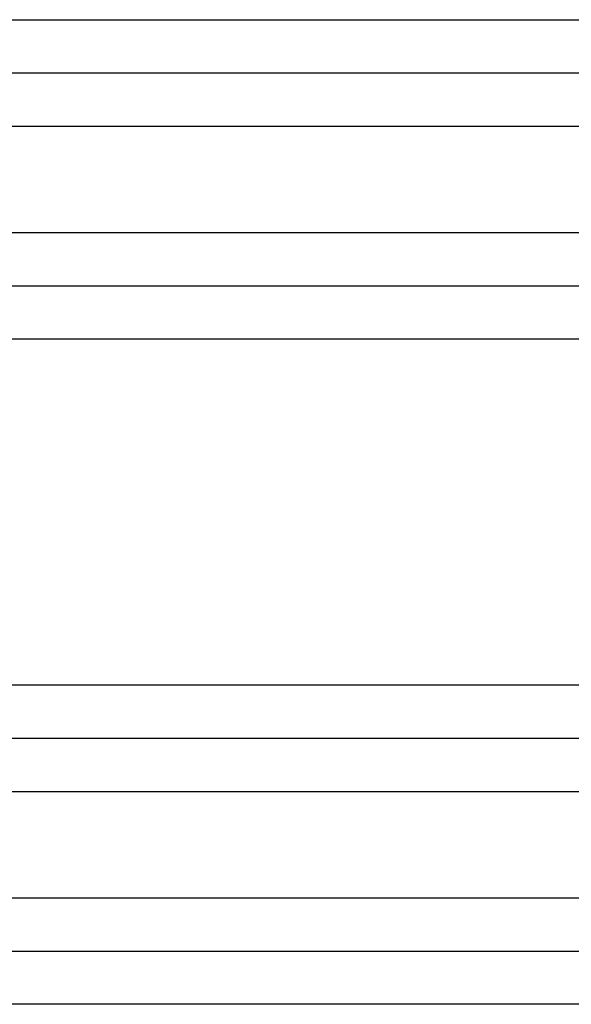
# Model space of a CAD drawing. Header units: inches. Extents: x -280 to 281, y -205 to 205.
# Tile 26 of 38: x 69.44 to 74.62, y -3.38 to 5.87. Entities that reach past the tile are written whole.
import ezdxf

# ---------------------------------------------------------------- set-up
doc = ezdxf.new("R2010")
doc.units = ezdxf.units.IN

# ---------------------------------------------------------------- blocks, each defined once
blk = doc.blocks.new('5222013340_00_G23_G27_BF_B14R_Motor_Bgr_63_EEXDe_1_1__1', base_point=(-96.5, -49.251))
at = {"color": 7, "linetype": 'Continuous'}
for p, q in [((131.5, 10.749), (166, 10.749)), ((131.5, 6.749), (166, 6.749)), ((131.5, -1.751), (166, -1.751)), ((131.5, -5.751), (166, -5.751))]:
    blk.add_line(p, q, dxfattribs=at)
at = {"color": 8, "linetype": 'Continuous'}
for points, knots in [([(131.5, 11.749), (131.523, 11.749), (131.571, 11.749), (137.344, 11.749), (148.821, 11.749), (160.274, 11.749), (166, 11.749)], [0, 0, 0, 0, 0.070953, 0.141853, 17.321142, 34.500431, 34.500431, 34.500431, 34.500431]), ([(131.5, 9.749), (131.524, 9.749), (131.571, 9.749), (137.344, 9.749), (148.821, 9.749), (160.274, 9.749), (166, 9.749)], [0, 0, 0, 0, 0.070572, 0.141174, 17.320464, 34.499753, 34.499753, 34.499753, 34.499753]), ([(131.5, 7.749), (131.524, 7.749), (131.571, 7.749), (137.344, 7.749), (148.821, 7.749), (160.274, 7.749), (166, 7.749)], [0, 0, 0, 0, 0.070479, 0.14101, 17.3203, 34.499589, 34.499589, 34.499589, 34.499589]), ([(166, 5.749), (160.274, 5.749), (148.821, 5.749), (137.344, 5.749), (131.571, 5.749), (131.524, 5.749), (131.5, 5.749)], [0, 0, 0, 0, 17.179289, 34.358579, 34.429322, 34.500075, 34.500075, 34.500075, 34.500075]), ([(131.5, -0.751), (131.523, -0.751), (131.571, -0.751), (137.344, -0.751), (148.821, -0.751), (160.274, -0.751), (166, -0.751)], [0, 0, 0, 0, 0.070953, 0.141853, 17.321142, 34.500431, 34.500431, 34.500431, 34.500431]), ([(131.5, -2.751), (131.524, -2.751), (131.571, -2.751), (137.344, -2.751), (148.821, -2.751), (160.274, -2.751), (166, -2.751)], [0, 0, 0, 0, 0.070572, 0.141174, 17.320464, 34.499753, 34.499753, 34.499753, 34.499753]), ([(131.5, -4.751), (131.524, -4.751), (131.571, -4.751), (137.344, -4.751), (148.821, -4.751), (160.274, -4.751), (166, -4.751)], [0, 0, 0, 0, 0.070479, 0.14101, 17.3203, 34.499589, 34.499589, 34.499589, 34.499589]), ([(166, -6.751), (160.274, -6.751), (148.821, -6.751), (137.344, -6.751), (131.571, -6.751), (131.524, -6.751), (131.5, -6.751)], [0, 0, 0, 0, 17.179289, 34.358579, 34.429322, 34.500075, 34.500075, 34.500075, 34.500075])]:
    blk.add_open_spline(points, degree=3, knots=knots, dxfattribs=at)
blk = doc.blocks.new('5222013340_00_G23_G27_BF_B14R_Motor_Bgr_63_EEXDe_1__2', base_point=(-96.5, -49.251))
blk.add_blockref('5222013340_00_G23_G27_BF_B14R_Motor_Bgr_63_EEXDe_1_1__1', (-96.5, -49.251))
blk = doc.blocks.new('VordansichtA_von_', base_point=(60.25, 50))
blk.add_blockref('5222013340_00_G23_G27_BF_B14R_Motor_Bgr_63_EEXDe_1__2', (-96.5, -49.251))

msp = doc.modelspace()

# ---------------------------------------------------------------- block references
at = {"xscale": 0.5, "yscale": 0.5, "zscale": 0.5}
msp.add_blockref('VordansichtA_von_', (30.125, 25), dxfattribs=at)

doc.saveas('drawing.dxf')
